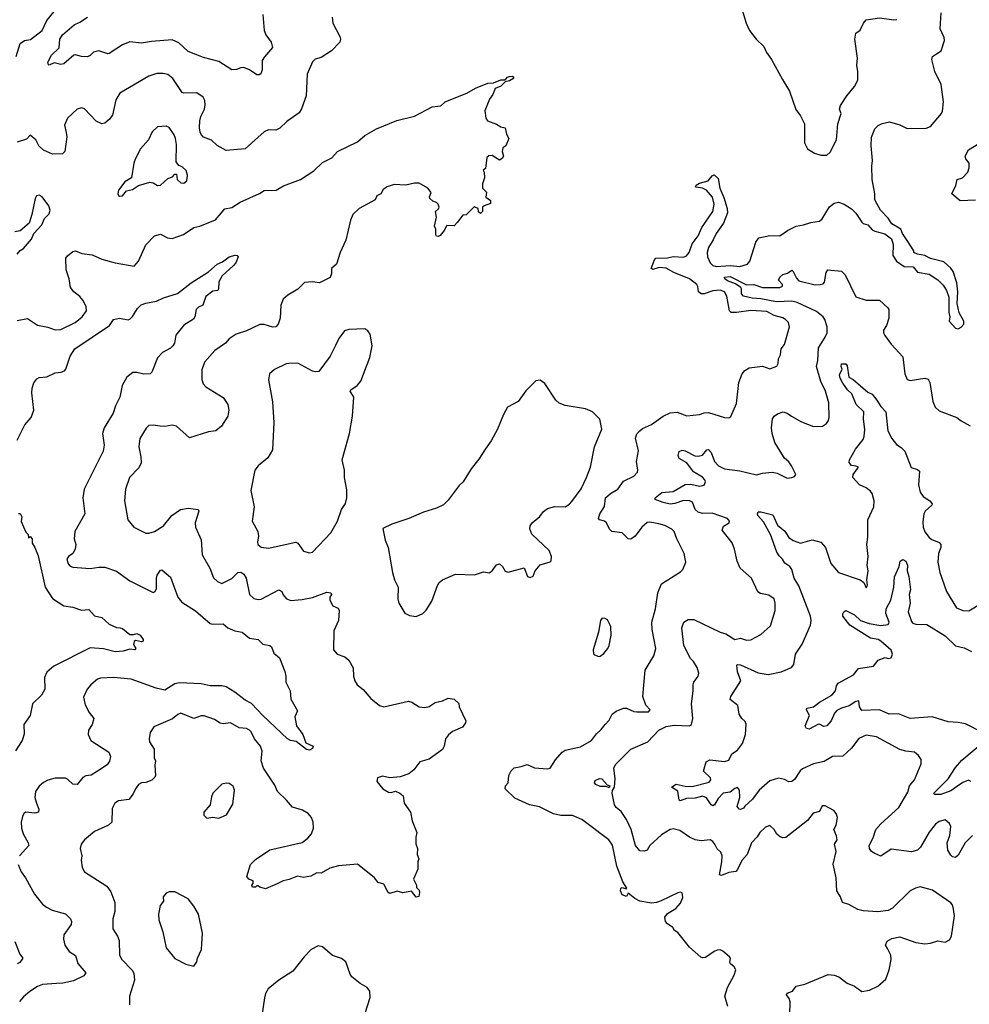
# Model space of a CAD drawing. Extents: x 2220333 to 2384341, y 721037 to 894043.
# Tile 29 of 256: x 2228372 to 2234870, y 756339 to 763078. Entities that reach past the tile are written whole.
import ezdxf

# ---------------------------------------------------------------- set-up
doc = ezdxf.new("R2010")
doc.units = 0

msp = doc.modelspace()

# ---------------------------------------------------------------- linework, layer by layer
at = {"layer": '0CON10XD'}
for points in [[(2233307.5, 763175), (2233344, 763055), (2233366.2, 763005), (2233411.2, 762945), (2233463.8, 762895), (2233482.6, 762852.6), (2233518, 762805), (2233591.7, 762668.3), (2233639.4, 762589.4), (2233684.1, 762464.1), (2233715, 762420), (2233742.5, 762365), (2233743.3, 762235), (2233762.5, 762195), (2233810, 762165), (2233855, 762150), (2233895, 762150)], [(2228347.8, 762825), (2228374.5, 762915), (2228405, 762935.6), (2228447.3, 762942.7), (2228525, 763002.9), (2228557.1, 763072.9), (2228609.2, 763135)], [(2230036.7, 763113.3), (2230044.5, 763004.5), (2230055.7, 762975), (2230093.1, 762923.1), (2230103, 762887), (2230047, 762823), (2230032.2, 762797.8), (2230030.8, 762735), (2230021.7, 762708.3), (2230010, 762700), (2229995, 762699.5), (2229945, 762734.4), (2229905, 762750.6), (2229885, 762749.4), (2229855, 762736.9), (2229825, 762735.8), (2229735, 762790.8), (2229630.7, 762819.3), (2229525, 762860.6), (2229460.5, 762920.5), (2229415, 762940), (2229275, 762929.5), (2229205, 762916.4), (2229125, 762925.6), (2229075, 762905.6), (2228985, 762845.8), (2228975, 762844.2), (2228915, 762864.3), (2228877.5, 762855), (2228855, 762833.3), (2228835.6, 762824.4), (2228795.7, 762825.7), (2228755, 762838), (2228743.8, 762835), (2228675, 762775.8), (2228655, 762772), (2228608.3, 762781.7), (2228575, 762766.2), (2228568.8, 762768.8), (2228565, 762787.5), (2228589.5, 762835), (2228641.9, 762885), (2228647.8, 762945), (2228665.2, 762974.8), (2228745, 763041.9), (2228785, 763060.5), (2228835.3, 763094.7)], [(2234646.5, 762843.5), (2234677.5, 762865), (2234700, 762935), (2234698.8, 762955), (2234670.8, 763015), (2234677.1, 763125)], [(2230510, 763095), (2230515.8, 763055), (2230562.3, 762962.3), (2230568, 762945), (2230563.8, 762925), (2230506, 762865), (2230435, 762820), (2230395, 762808.8), (2230375, 762790), (2230339.2, 762705), (2230332.6, 762557.4), (2230301.7, 762468.3), (2230285, 762441.2), (2230199.5, 762380.5), (2230152.5, 762335), (2230125, 762322), (2230075, 762324), (2230045, 762310), (2229915, 762194.4), (2229785, 762183.1), (2229723.6, 762216.4), (2229685, 762254), (2229631.2, 762275), (2229615, 762291.2), (2229608.3, 762308.3), (2229603, 762337), (2229605.5, 762385), (2229611.8, 762415), (2229636.1, 762465), (2229641.3, 762495), (2229638.9, 762525), (2229628.5, 762548.5), (2229585, 762577.8), (2229495, 762574.4), (2229485, 762579.2), (2229419.2, 762675), (2229385, 762703.1), (2229355, 762710.6), (2229310.3, 762709.7), (2229255, 762691.4), (2229058, 762575), (2229029.7, 762530.3), (2229007.1, 762425), (2228985.4, 762394.6), (2228955, 762370.8), (2228935, 762365.8), (2228895, 762384.3), (2228815, 762467.5), (2228795, 762474), (2228764.5, 762465.5), (2228700, 762405), (2228680, 762355), (2228691.1, 762305)], [(2233895, 762150), (2233918.3, 762171.7), (2233962.5, 762255), (2233971.2, 762365), (2233992.5, 762435), (2233982, 762465), (2233988.3, 762491.7), (2234032.1, 762557.9), (2234085, 762620.8), (2234106.7, 762665), (2234108.2, 762725), (2234101.5, 762765), (2234105.6, 762815), (2234088, 762945), (2234093.9, 762986.1), (2234123, 763007), (2234146.2, 763055), (2234165, 763076.2), (2234255, 763090), (2234355, 763077.5), (2234375, 763080)], [(2233219.2, 756325), (2233198.6, 756395), (2233215.7, 756455), (2233260.7, 756539.3), (2233272, 756575), (2233261.2, 756595), (2233235.8, 756615.8), (2233231.2, 756625), (2233236.2, 756655), (2233230, 756665), (2233184, 756704), (2233165, 756711.2), (2233145, 756710), (2233125, 756700), (2233065, 756660.6), (2233045, 756657.1), (2233032.4, 756662.4), (2232955, 756731.2), (2232875, 756830), (2232852.5, 756845), (2232842.5, 756865), (2232805, 756888.8), (2232791.2, 756905), (2232786, 756935), (2232805, 756961.2), (2232861.2, 756995), (2232895, 757032.5), (2232909.5, 757070.5), (2232905, 757102.5), (2232895, 757106.7), (2232875, 757101.2), (2232763, 757047), (2232730, 757035), (2232695, 757030.8), (2232615, 757045.8), (2232582.2, 757062.2), (2232535, 757100), (2232525, 757077.5), (2232495, 757088), (2232483.3, 757115), (2232486.7, 757133.3), (2232495, 757137.5), (2232525, 757130), (2232526, 757135), (2232498.5, 757178.5), (2232458.5, 757285), (2232429.4, 757429.4), (2232403.8, 757465), (2232220, 757605), (2232155, 757631.1), (2232075, 757631.9), (2232025, 757642.2), (2231930, 757690), (2231860, 757705), (2231761.1, 757751.1), (2231693.8, 757815), (2231697.5, 757835), (2231714.2, 757855.8), (2231718.8, 757905), (2231735, 757936.7), (2231755, 757958), (2231805, 757965.8), (2231845, 757980), (2231895, 757958.6), (2231985, 757950.9), (2232002, 757955), (2232038.5, 758011.5), (2232084.6, 758065.4), (2232105, 758077.5), (2232209.1, 758100.9), (2232286.2, 758145), (2232318.9, 758191.1), (2232350.9, 758219.1), (2232378, 758255), (2232405, 758283.8), (2232426.2, 758325), (2232454.3, 758345.7), (2232505, 758366.2), (2232525, 758366.2), (2232575, 758344), (2232595, 758341.2), (2232675, 758341.2), (2232687.5, 758355), (2232656.4, 758386.4), (2232636, 758445), (2232653.3, 758625), (2232712.5, 758725), (2232725.6, 758775), (2232700, 758905), (2232698.8, 758955), (2232724, 759045), (2232738.9, 759155), (2232765, 759216), (2232895, 759298.8), (2232909.2, 759315), (2232930.8, 759365), (2232918.6, 759425), (2232868, 759525), (2232851.9, 759575), (2232835, 759590.5), (2232786, 759616), (2232745, 759626.7), (2232685, 759639.4), (2232665, 759635.7), (2232630.6, 759605), (2232585, 759544.2), (2232555, 759522), (2232535, 759526), (2232495, 759567.1), (2232425, 759576.2), (2232409.6, 759589.6), (2232385, 759636.9), (2232375, 759645.6), (2232340, 759655), (2232334, 759665), (2232341.4, 759695), (2232373.5, 759746.5), (2232381.9, 759805), (2232415, 759835.8), (2232465, 759864), (2232505, 759919.2), (2232575, 759954.4), (2232599.1, 759980.9), (2232602.2, 759995), (2232592.7, 760055), (2232606.9, 760126.9), (2232585.5, 760215), (2232595, 760242.5), (2232615.7, 760265), (2232635, 760280), (2232695, 760306.7), (2232775, 760364.6), (2232823, 760387), (2232870.9, 760390.9), (2232937, 760367), (2233025, 760376.5), (2233055, 760388.1), (2233085, 760388.6), (2233195, 760354.2), (2233225, 760354), (2233237.7, 760362.3), (2233277.9, 760452.1), (2233292.9, 760595), (2233316.8, 760653.2), (2233335, 760676), (2233365, 760694.2), (2233455, 760706), (2233505, 760688), (2233553.9, 760706.1), (2233563.3, 760725), (2233564.2, 760755.8), (2233578.8, 760785), (2233583.8, 760825), (2233605.8, 760855), (2233640, 760975), (2233634, 761005), (2233613.8, 761025), (2233595, 761037.1), (2233535, 761053.1), (2233485, 761080.4), (2233375, 761087.8), (2233276.9, 761073.1), (2233241.2, 761075), (2233230.6, 761085), (2233210.5, 761185), (2233195.6, 761215), (2233165, 761227.3), (2233115, 761223.4), (2233055, 761200.8), (2233035, 761201.9), (2233016.9, 761215), (2233013, 761253), (2233005.4, 761265), (2232955, 761304.1), (2232847.7, 761347.7), (2232795, 761377.1), (2232748.3, 761381.7), (2232705, 761368.9), (2232694.4, 761375), (2232715.3, 761434.7), (2232725.3, 761444.7), (2232805, 761447.9), (2232845, 761458.2), (2232915, 761453.7), (2232935, 761462), (2232952.5, 761485), (2232974.1, 761545), (2233015, 761599.1), (2233040.4, 761655), (2233115.4, 761765), (2233124, 761815), (2233112.4, 761862.4), (2233072.2, 761912.2), (2233045, 761924.5), (2233002.5, 761932.5), (2232997.5, 761935), (2233001.2, 761945), (2233025, 761959.2), (2233084.4, 761975.6), (2233110.3, 762009.7), (2233125, 762015.8), (2233151.7, 761991.7), (2233164, 761924), (2233191.5, 761861.5), (2233213.2, 761785), (2233215.5, 761755), (2233187.5, 761685), (2233137.7, 761615), (2233118.8, 761571.2), (2233085, 761519.1), (2233077.1, 761485), (2233078.2, 761455), (2233097.1, 761415), (2233115, 761395.3), (2233138.5, 761388.5), (2233235.3, 761395.3), (2233300.5, 761389.5), (2233353.3, 761405), (2233367.5, 761425), (2233409.1, 761555), (2233430.8, 761585), (2233505, 761601.5), (2233575, 761598.9), (2233625.8, 761635), (2233685, 761665.5), (2233736.5, 761673.5), (2233785, 761690), (2233845, 761698), (2233862.5, 761715), (2233913, 761797), (2233945, 761823.1), (2233975, 761828.9), (2234015, 761816.5), (2234065, 761783.1), (2234094.6, 761754.6), (2234135, 761692.5), (2234145, 761682.5), (2234175, 761673.3), (2234205, 761640.8), (2234225, 761630), (2234293, 761613), (2234338, 761578), (2234350.5, 761540.5), (2234348, 761465), (2234373.3, 761425), (2234425, 761388.8), (2234486.1, 761386.1), (2234515, 761350), (2234596.1, 761336.1), (2234655, 761297.5), (2234691.7, 761261.7), (2234713.3, 761225), (2234729.3, 761179.3), (2234730, 761075), (2234737.5, 761045), (2234733.3, 761015), (2234775, 760967.5), (2234795, 760962.5), (2234815, 760972.5), (2234832.5, 760995), (2234833.3, 761015), (2234800.7, 761070.7), (2234787.5, 761135), (2234792.5, 761215), (2234786.1, 761276.1), (2234760, 761355), (2234745, 761376.7), (2234695, 761420), (2234605, 761443.3), (2234565, 761463.3), (2234515, 761472.5), (2234490, 761485), (2234490, 761495), (2234445, 761566.7), (2234412.5, 761615), (2234402.5, 761645), (2234340.5, 761680.5), (2234315, 761720), (2234263.4, 761773.4), (2234222.9, 761845), (2234224.1, 761885.9), (2234205.6, 761985), (2234202.5, 762075), (2234208.5, 762115), (2234199.1, 762215), (2234201.4, 762275), (2234225, 762331.2), (2234247, 762353), (2234275, 762367.1), (2234325, 762378.1), (2234395, 762358.9), (2234445, 762333.5), (2234575, 762336), (2234603.9, 762346.1), (2234680, 762435), (2234687.7, 762452.3), (2234694, 762515), (2234677.5, 762635), (2234633.4, 762723.4), (2234614.2, 762805), (2234618, 762825), (2234646.5, 762843.5)], [(2228355, 761019.2), (2228425, 761032.9), (2228495, 760986.7), (2228565, 760974.2), (2228615, 760955.8), (2228655, 760956.9), (2228752.5, 761005), (2228799.2, 761045), (2228829.2, 761085), (2228827.1, 761115), (2228805, 761158), (2228785, 761184), (2228743.8, 761215), (2228719.2, 761245), (2228710, 761305), (2228689.4, 761365), (2228688.6, 761445), (2228698.6, 761461.4), (2228735, 761491.2), (2228755, 761496), (2228797.3, 761477.3), (2228869.1, 761469.1), (2228935, 761440), (2229025, 761414.5), (2229155, 761390), (2229185.7, 761425), (2229235, 761536), (2229295, 761599.2), (2229335, 761610), (2229384.2, 761584.2), (2229415, 761581.2), (2229493, 761607), (2229564.6, 761655.4), (2229605, 761665.6), (2229711.2, 761708.8), (2229775.9, 761784.1), (2229825, 761792.5), (2229880.2, 761829.8), (2230012.7, 761887.3), (2230045, 761910), (2230128.3, 761911.7), (2230178.3, 761941.7), (2230295, 761984.5), (2230385, 762042.9), (2230445, 762101.1), (2230507.7, 762132.3), (2230548, 762175), (2230685, 762242.9), (2230733.8, 762286.2), (2230815, 762330.7), (2230952.7, 762387.3), (2231075, 762417.5), (2231195, 762481.1), (2231255, 762488), (2231283.1, 762516.9), (2231322.5, 762532.5), (2231432, 762575), (2231491.4, 762608.6), (2231575, 762643.1), (2231614.5, 762645.5), (2231665, 762665.6), (2231693.8, 762666.2), (2231711.2, 762685), (2231725, 762689.4), (2231745, 762691.2), (2231753.3, 762685), (2231747, 762673), (2231725, 762658.8), (2231695, 762652.5), (2231665, 762624), (2231625, 762607.5), (2231610, 762565), (2231586.1, 762533.9), (2231556.2, 762455), (2231561.2, 762405), (2231572.5, 762385), (2231635, 762363.3), (2231663.6, 762343.6), (2231695, 762337.5), (2231702.5, 762295), (2231720, 762265), (2231700, 762215), (2231678.3, 762201.7), (2231673.3, 762175), (2231682.5, 762145), (2231673, 762127), (2231655, 762117.5), (2231605, 762147.5), (2231583, 762147), (2231570, 762135), (2231560, 762060), (2231543, 762047), (2231550, 762035), (2231552.5, 761995), (2231540, 761955), (2231540, 761925), (2231567, 761897), (2231563, 761863), (2231595, 761840), (2231595, 761820), (2231550, 761805), (2231540, 761795), (2231540, 761765), (2231525, 761752.5), (2231513, 761763), (2231510, 761785), (2231483, 761797), (2231428.3, 761741.7), (2231405, 761740), (2231365, 761690), (2231345, 761667.5), (2231295, 761670), (2231277.5, 761635), (2231249.3, 761600.7), (2231235, 761593.3), (2231225, 761597.5), (2231220, 761605), (2231220, 761645), (2231210, 761665), (2231223.9, 761726.1), (2231217.5, 761765), (2231237.3, 761782.7), (2231242, 761795), (2231235.9, 761815.9), (2231225, 761827.5), (2231200, 761835), (2231180, 761855), (2231177.5, 761865), (2231187.5, 761895), (2231165.9, 761925.9), (2231105, 761960), (2231075, 761960), (2231015, 761946.2), (2230935, 761949.2), (2230887, 761933), (2230860, 761915), (2230843, 761887), (2230817, 761873), (2230805.8, 761844.2), (2230694.7, 761785.3), (2230651.1, 761745), (2230635.5, 761705), (2230605, 761570), (2230564.3, 761485), (2230541.2, 761405), (2230506, 761375), (2230505, 761340), (2230495.9, 761314.1), (2230425, 761277.5), (2230375, 761284.2), (2230321.3, 761278.7), (2230276.1, 761233.9), (2230207.6, 761192.4), (2230176, 761165), (2230160, 761125), (2230155.8, 761035), (2230141.2, 760995), (2230125, 760976.2), (2230105, 760974.2), (2230045, 760992), (2230015, 760992.9), (2229925, 760949.4), (2229853.2, 760926.8), (2229805, 760893.3), (2229780, 760865), (2229708.8, 760815), (2229636.7, 760735), (2229618.3, 760681.7), (2229618.6, 760615), (2229627.5, 760585), (2229645, 760564.2), (2229765, 760491.2), (2229795.8, 760445), (2229802.9, 760405), (2229796.2, 760365), (2229754.2, 760295.8), (2229715, 760263.8), (2229665, 760256.2), (2229535, 760216), (2229445, 760297.1), (2229415, 760302.9), (2229365, 760292.9), (2229334, 760296), (2229285, 760303.8), (2229255, 760300), (2229237.7, 760282.3), (2229195, 760212.5), (2229187.1, 760155), (2229201.9, 760085), (2229202.9, 760045), (2229188.3, 760011.7), (2229124.5, 759945.5), (2229095.8, 759865), (2229089.2, 759785), (2229112.5, 759655), (2229154.3, 759604.3), (2229235, 759563.8), (2229255, 759563.8), (2229295, 759576.2), (2229356.2, 759615), (2229412.5, 759685), (2229473.8, 759726.2), (2229525, 759735.5), (2229593.3, 759725), (2229598.8, 759715), (2229572.9, 759635), (2229574.4, 759605), (2229615, 759517.5), (2229621.9, 759415), (2229673.6, 759323.6), (2229698.8, 759258.8), (2229725, 759232), (2229755, 759219.2), (2229825, 759254.3), (2229865, 759294), (2229885, 759297.5), (2229905, 759282.5), (2229921.8, 759255), (2229945.8, 759145), (2229975, 759116), (2230005, 759108.6), (2230025, 759111.9), (2230145, 759175.6), (2230165.4, 759165.4), (2230175, 759141.2), (2230195, 759116), (2230225, 759103.3), (2230305, 759109.4), (2230376.8, 759123.2), (2230475, 759160.8), (2230502.5, 759155), (2230506.7, 759145), (2230494, 759125), (2230494, 759105), (2230515, 759066.7), (2230550.7, 759050.7), (2230558.8, 759035), (2230554.5, 758965), (2230521.5, 758895), (2230520, 758765), (2230545, 758736.2), (2230598.2, 758718.2), (2230625.4, 758695.4), (2230655, 758642.5), (2230656.7, 758585), (2230665, 758553.3), (2230681.4, 758525), (2230723.3, 758493.3), (2230775, 758432.5), (2230834.7, 758384.7), (2230865, 758375.5), (2231033.2, 758413.2), (2231055, 758407.1), (2231105, 758375.7), (2231145, 758371.4), (2231175, 758377.5), (2231215, 758405.7), (2231265, 758416.2), (2231305, 758433.3), (2231345, 758427.5), (2231377, 758397), (2231380, 758375), (2231425, 758280), (2231423.3, 758265), (2231402.5, 758235), (2231335, 758206.7), (2231306.1, 758183.9), (2231286.2, 758155), (2231277.5, 758105), (2231266.6, 758083.4), (2231175, 758016.2), (2231110.9, 757999.1), (2231068.8, 757945), (2231035, 757915.8), (2230975, 757896.2), (2230905, 757888.8), (2230855, 757900), (2230820, 757890), (2230816.2, 757865), (2230856.7, 757815), (2230895, 757790), (2230915, 757788.8), (2230945, 757798), (2230973.8, 757785), (2230996.2, 757765), (2231003.8, 757715), (2231046.2, 757655), (2231058.8, 757595), (2231090, 757515), (2231083, 757483), (2231083.6, 757436.4), (2231093.8, 757405), (2231093.3, 757365), (2231103.3, 757335), (2231096.4, 757313.6), (2231096.4, 757263.6), (2231067.5, 757195), (2231087.5, 757155), (2231088.3, 757138.3), (2231105, 757120), (2231108.8, 757105), (2231103, 757077), (2231085, 757072.5), (2231053, 757113), (2230995, 757102.5), (2230955, 757113.3), (2230905, 757097.5), (2230893.3, 757105), (2230865, 757162.5), (2230825, 757173.8), (2230801.2, 757205), (2230685, 757299.2), (2230555, 757287.1), (2230495, 757271.2), (2230435, 757236.7), (2230405, 757240), (2230365, 757216), (2230315, 757206), (2230273.9, 757216.1), (2230217.3, 757192.7), (2230175, 757183.8), (2230135, 757163.8), (2230055, 757130), (2230015, 757140), (2230005, 757150), (2229995, 757150), (2229985, 757140), (2229965, 757140), (2229960, 757155), (2229970, 757165), (2229970, 757185), (2229940, 757195), (2229927.5, 757215), (2229951.2, 757295), (2229985, 757330), (2230083.2, 757396.8), (2230305, 757447.1), (2230345, 757476.9), (2230368.2, 757505), (2230383.6, 757545), (2230380.5, 757585), (2230368.3, 757618.3), (2230345.4, 757645.4), (2230306.9, 757666.9), (2230238.3, 757688.3), (2230197.2, 757737.2), (2230135.7, 757795), (2230118.3, 757838.3), (2230040, 757955), (2230024.4, 758005), (2230032.4, 758072.4), (2230021.1, 758105), (2229978.1, 758155), (2229955.6, 758205), (2229945, 758215.6), (2229925, 758227.8), (2229875, 758232.5), (2229815, 758265.5), (2229765, 758258.6), (2229745, 758262.9), (2229705, 758288.6), (2229635, 758314.3), (2229615, 758314.2), (2229565, 758294.4), (2229475, 758331.4), (2229455, 758323.1), (2229417.4, 758292.6), (2229290.9, 758239.1), (2229265, 758200), (2229257.5, 758155), (2229260, 758135), (2229292.5, 758085), (2229292.5, 758025), (2229302.5, 758005), (2229296.7, 757975), (2229300.8, 757905), (2229296.8, 757893.2), (2229276.6, 757873.4), (2229235, 757858.1), (2229205, 757854.4), (2229185, 757842.9), (2229164.3, 757815), (2229149.4, 757780.6), (2229118.9, 757741.1), (2229049.1, 757730.9), (2229024.3, 757715), (2229005, 757680), (2229003.8, 757585), (2228980, 757565), (2228885, 757521.2), (2228816.7, 757465), (2228793.3, 757435), (2228786.2, 757405), (2228798, 757355), (2228794, 757325)], [(2228691.1, 762305), (2228694.2, 762275.8), (2228681.2, 762175), (2228665, 762158.8), (2228597, 762157), (2228535.9, 762185.9), (2228504, 762215), (2228483.3, 762255), (2228445, 762287.5), (2228418.9, 762261.1), (2228355, 762238.9)], [(2229055, 761870), (2229075, 761873.3), (2229103, 761907), (2229145, 761916.7), (2229186.1, 761943.9), (2229263.2, 761966.8), (2229285, 761962.5), (2229315, 761944.2), (2229335, 761946), (2229385, 761991.2), (2229417, 762003), (2229435, 762020), (2229445, 762020), (2229450, 761985), (2229475, 761961.2), (2229495, 761958.8), (2229516.2, 761975), (2229521.4, 762015), (2229511.9, 762045), (2229485, 762071.4), (2229460.8, 762080.8), (2229444.2, 762104.2), (2229444.5, 762224.5), (2229437.5, 762265), (2229429.3, 762289.3), (2229395, 762341.2), (2229375, 762348.8), (2229315.9, 762344.1), (2229279.1, 762310.9), (2229254.2, 762255.8), (2229200, 762195), (2229165, 762127.5), (2229154, 762095), (2229137.5, 761995), (2229090.7, 761969.3), (2229048.3, 761911.7), (2229043.3, 761885), (2229047.5, 761875), (2229055, 761870)], [(2234911.9, 761841.9), (2234808.8, 761838.8), (2234750, 761885), (2234777.3, 761942.7), (2234786.7, 761983.3), (2234823.6, 761996.4), (2234860, 762035), (2234870, 762065), (2234868.8, 762095), (2234847.5, 762125), (2234842.5, 762145), (2234865, 762186.7), (2234935, 762230)], [(2228355, 761472.5), (2228375, 761497.5), (2228397.7, 761512.3), (2228452.5, 761575), (2228470, 761615), (2228523.8, 761675), (2228541.7, 761718.3), (2228575, 761750), (2228580, 761775), (2228572.5, 761805), (2228525, 761866.7), (2228505, 761876.7), (2228487.5, 761872.5), (2228477.5, 761855), (2228456.1, 761743.9), (2228436.2, 761685), (2228375, 761632.5), (2228340, 761625)], [(2228355, 760201.2), (2228408.5, 760305), (2228451.1, 760355), (2228468.6, 760405), (2228455.5, 760525), (2228458.1, 760555), (2228468.3, 760591.7), (2228489.4, 760620.6), (2228505, 760630), (2228557, 760633), (2228615, 760660.8), (2228655.5, 760664.5), (2228680, 760675), (2228688.1, 760685), (2228717.5, 760775), (2228749.4, 760825), (2228986.2, 760985), (2229015, 761026.2), (2229055, 761036.2), (2229114.1, 761024.1), (2229125, 761028), (2229145, 761046), (2229178, 761102), (2229204.6, 761125.4), (2229235, 761138.1), (2229308, 761152), (2229356.6, 761173.4), (2229451.2, 761205), (2229545, 761277.5), (2229665, 761352), (2229724.6, 761405.4), (2229759.7, 761420.3), (2229805, 761455.6), (2229847.5, 761467.5), (2229860, 761465), (2229866.7, 761455), (2229852, 761415), (2229836, 761395), (2229758, 761325), (2229735.9, 761284.1), (2229733.6, 761236.4), (2229727.5, 761225), (2229695, 761220), (2229645, 761183.3), (2229626.2, 761125), (2229595, 761110), (2229580, 761095), (2229570.8, 761045), (2229561.9, 761028.1), (2229495, 760986.2), (2229441.2, 760918.8), (2229430.8, 760865), (2229419.2, 760845), (2229405, 760830), (2229349.7, 760800.3), (2229315, 760763.3), (2229276.7, 760665), (2229265, 760654), (2229222.4, 760652.4), (2229175, 760663.3), (2229146.8, 760663.2), (2229105, 760632), (2229074.6, 760575.4), (2229056.9, 760495), (2229027.9, 760435), (2229012.2, 760385), (2228950, 760285), (2228939.6, 760245), (2228949.4, 760165), (2228943.1, 760125), (2228814.6, 759865), (2228803.3, 759805), (2228817.5, 759695), (2228748.8, 759575), (2228746, 759525), (2228755.8, 759485), (2228752.9, 759455), (2228736, 759425), (2228705.6, 759404.4), (2228695.8, 759385), (2228705, 759353.8), (2228718.3, 759338.3), (2228735, 759330.8), (2228855, 759321.5), (2228915, 759330), (2228955, 759331.5), (2229035, 759304.4), (2229125, 759237.9), (2229285, 759158.1), (2229299.2, 759165), (2229307.5, 759185), (2229307.8, 759255), (2229313.4, 759276.6), (2229335, 759310), (2229345, 759312.5), (2229405, 759263.3), (2229454.4, 759125), (2229481.3, 759091.3), (2229575, 759033.1), (2229675, 758945.6), (2229695, 758940.6), (2229764, 758944), (2229795.5, 758915.5), (2229845, 758895.7), (2229895.6, 758885.6), (2229945.7, 758845.7), (2230005, 758836.2), (2230035, 758803.8), (2230085, 758793.8), (2230096.2, 758785), (2230111.7, 758741.7), (2230150.7, 758710.7), (2230185.8, 758615.8), (2230193.3, 758585), (2230193.9, 758543.9), (2230223.3, 758485), (2230228.3, 758428.3), (2230273, 758347), (2230254.2, 758305.8), (2230266, 758245), (2230310.8, 758185), (2230329.7, 758129.7), (2230380, 758105), (2230375, 758090), (2230355, 758078), (2230335, 758082.5), (2230265, 758138.1), (2230225, 758145.6), (2230205, 758155.8), (2230035.3, 758315.3), (2229957.7, 758397.7), (2229915, 758420.9), (2229845, 758476.2), (2229785, 758513.1), (2229755, 758519.1), (2229675, 758519.6), (2229615, 758533.5), (2229465, 758539.5), (2229435, 758532.7), (2229365, 758490), (2229307, 758503), (2229135, 758565.6), (2229014.4, 758575.6), (2228925, 758572), (2228905, 758564), (2228858.8, 758525), (2228834, 758495), (2228808.3, 758441.7), (2228819.3, 758389.3), (2228847.4, 758337.4), (2228880.8, 758295), (2228868, 758255), (2228842.5, 758215), (2228840.8, 758185), (2228858.8, 758145), (2228981.2, 758065), (2228993.8, 758035), (2228985.9, 758004.1), (2228971.7, 757978.3), (2228905.7, 757934.3), (2228862, 757908), (2228825, 757902.9), (2228805, 757892.5), (2228765, 757844.3), (2228735, 757846.2), (2228700.5, 757880.5), (2228685, 757886), (2228615, 757887.1), (2228565, 757873.1), (2228535, 757856.7), (2228505, 757832), (2228481.4, 757795), (2228475.5, 757755), (2228486.9, 757716.9), (2228502.5, 757675), (2228500, 757655), (2228475, 757648.2), (2228415, 757653.3), (2228401.4, 757645), (2228390.6, 757625), (2228383.1, 757585), (2228384.4, 757545), (2228396.9, 757505), (2228431.4, 757445), (2228435.7, 757425), (2228370, 757355)], [(2233642.1, 756267.9), (2233643.9, 756356.1), (2233638.6, 756378.6), (2233618.8, 756405), (2233623.3, 756415), (2233660.5, 756429.5), (2233685.8, 756464.2), (2233745, 756478.1), (2233905, 756542.9), (2233945, 756539.2), (2233977, 756527), (2234034.2, 756484.2), (2234084.2, 756464.2), (2234135, 756426.2), (2234187.5, 756435), (2234245, 756463.8), (2234299.1, 756510.9), (2234322.5, 756575), (2234335.8, 756645), (2234332.9, 756675), (2234311.1, 756721.1), (2234298, 756745), (2234308.8, 756771.2), (2234339.5, 756790.5), (2234395, 756802), (2234505, 756762.5), (2234565.9, 756754.1), (2234605, 756758), (2234655, 756774.4), (2234705, 756764.2), (2234735, 756780), (2234748, 756805), (2234768, 756945), (2234760, 757005), (2234752.3, 757022.3), (2234744, 757034), (2234619.7, 757119.7), (2234535, 757142.5), (2234502.5, 757135), (2234465, 757116.2), (2234345, 756996.2), (2234315, 756982), (2234245, 756971.4), (2234145, 756979.4), (2234108.5, 756988.5), (2234045, 757022), (2234002.5, 757035), (2233988, 757075), (2233963.8, 757115), (2233958.9, 757205), (2233938.8, 757298.8), (2233960, 757385), (2233948, 757435), (2233965.9, 757465.9), (2233962.3, 757492.3), (2233943.8, 757535), (2233958.8, 757565), (2233968.3, 757618.3), (2233958.8, 757645), (2233943.3, 757665), (2233885, 757698), (2233862.9, 757697.1), (2233845, 757659.1), (2233802.7, 757647.3), (2233763.9, 757596.1), (2233615, 757480), (2233595, 757477.5), (2233575.7, 757485.7), (2233554.4, 757504.4), (2233535, 757536.2), (2233505, 757562.5), (2233475, 757551.2), (2233437.5, 757515), (2233418.6, 757485), (2233381.1, 757445), (2233350.4, 757365), (2233315, 757322.9), (2233285, 757262), (2233272.1, 757247.9), (2233225, 757240.8), (2233175, 757220.6), (2233160, 757225), (2233177.8, 757315), (2233179.2, 757355), (2233171.2, 757381.2), (2233145, 757404), (2233131.7, 757431.7), (2233115, 757454.3), (2233096.7, 757465), (2233035, 757457.7), (2232995, 757463.9), (2232955, 757482.3), (2232889.5, 757529.5), (2232845, 757539.4), (2232823.8, 757535), (2232765, 757500), (2232684, 757426), (2232665, 757394), (2232645, 757386.2), (2232615, 757390), (2232587.1, 757425), (2232557.1, 757535), (2232524.4, 757605), (2232488.9, 757658.9), (2232455, 757685.7), (2232443.3, 757705), (2232426.7, 757785), (2232428.3, 757801.7), (2232442.5, 757825), (2232447.5, 757885), (2232438.1, 757955), (2232448.6, 757981.4), (2232553.8, 758085), (2232669.5, 758135), (2232745, 758216.2), (2232795, 758241.3), (2232850.2, 758249.8), (2232955, 758244), (2232970, 758255), (2232978.1, 758295), (2232968.7, 758395), (2232981.2, 758485), (2232980, 758525), (2232986.3, 758543.7), (2233015.4, 758584.6), (2233020.6, 758605), (2233007.1, 758645), (2232983.8, 758685), (2232962, 758705), (2232916.4, 758795), (2232902.9, 758915), (2232916, 758955), (2232946.4, 758973.6), (2232985, 758973.3), (2233165, 758885.7), (2233204.6, 758874.6), (2233265, 758835.8), (2233305, 758844.4), (2233345, 758832.5), (2233375, 758834.4), (2233445, 758870), (2233509.4, 758930.6), (2233541.9, 759035), (2233541.4, 759085), (2233534, 759115), (2233498.7, 759138.7), (2233440.8, 759150.8), (2233422.3, 759162.3), (2233380.6, 759255), (2233303.2, 759323.2), (2233282.5, 759372.5), (2233264.5, 759455), (2233248, 759498), (2233179.2, 759585), (2233188.8, 759611.2), (2233226.7, 759635), (2233230, 759645), (2233215, 759663.3), (2233110.6, 759700.6), (2233045, 759698.2), (2233015, 759706.9), (2232993.8, 759725), (2232975.4, 759775), (2232958, 759785), (2232915, 759786.2), (2232855, 759766.7), (2232823.1, 759763.1), (2232775, 759773.4), (2232720, 759795), (2232720, 759805), (2232767, 759843), (2232845, 759848.8), (2232925, 759896.2), (2232965, 759899.6), (2233025, 759886.5), (2233055, 759893.1), (2233064.3, 759915), (2233059.8, 759929.8), (2233045, 759947.5), (2232983.9, 759983.9), (2232937.5, 760045), (2232884.2, 760075), (2232877.5, 760095), (2232885, 760122.5), (2232905, 760131.9), (2232925, 760127.8), (2232992.6, 760092.6), (2233015, 760090), (2233045, 760098), (2233075, 760133.8), (2233085, 760136.2), (2233105, 760116.2), (2233127.1, 760055), (2233155, 760024.6), (2233195.5, 760004.5), (2233299.3, 759989.3), (2233415, 759962.5), (2233455, 759974), (2233522.3, 759982.3), (2233555, 759973.8), (2233625, 759940), (2233656.4, 759943.6), (2233675, 759952.5), (2233682.5, 759965), (2233654, 760025), (2233635, 760051.2), (2233605, 760076.7), (2233540, 760185), (2233520.8, 760245), (2233516, 760285), (2233523.4, 760346.6), (2233536.2, 760365), (2233558.8, 760381.2), (2233596.4, 760393.6), (2233625, 760384), (2233654.6, 760364.6), (2233721.2, 760325), (2233804.1, 760294.1), (2233865, 760296), (2233893.8, 760315), (2233908, 760335), (2233912.5, 760355), (2233910, 760455), (2233885.5, 760535), (2233855, 760602), (2233824.5, 760705), (2233833.6, 760745), (2233837.4, 760832.6), (2233884.4, 760905), (2233897.1, 760935), (2233898.8, 760975), (2233882.7, 761025), (2233871.1, 761045), (2233825, 761080.8), (2233693.4, 761143.4), (2233655, 761150.4), (2233551.9, 761148.1), (2233445, 761167.7), (2233385, 761171.6), (2233325, 761186.7), (2233310.8, 761200.8), (2233311.8, 761235), (2233306.2, 761245), (2233270.2, 761270.2), (2233215, 761291.1), (2233197.8, 761305), (2233196, 761315), (2233235, 761321.1), (2233345, 761262.4), (2233395, 761265.2), (2233454.8, 761244.8), (2233575, 761246.1), (2233592.2, 761255), (2233592.2, 761265), (2233565.5, 761295), (2233573.6, 761315), (2233595, 761333.8), (2233625.9, 761344.1), (2233655, 761364.2), (2233665, 761355.7), (2233688.4, 761308.4), (2233705, 761291.8), (2233815, 761263.8), (2233850, 761265), (2233869.5, 761270.5), (2233879.5, 761280.5), (2233891.9, 761348.1), (2233903, 761367), (2233995, 761356.2), (2234022, 761332), (2234095, 761181.2), (2234165, 761157.5), (2234255, 761158.8), (2234313.3, 761105), (2234318.8, 761095), (2234318.8, 761035), (2234303.3, 760985), (2234283, 760953), (2234283.3, 760935), (2234292.5, 760917.5), (2234335, 760856.2), (2234415, 760770), (2234430, 760655), (2234446.1, 760616.1), (2234465, 760608.8), (2234565, 760624.3), (2234588.1, 760618.1), (2234600.8, 760595), (2234621.2, 760465), (2234636.7, 760425), (2234665, 760402), (2234785, 760356), (2234815, 760332), (2234877.3, 760297.3)], [(2230355, 759428.8), (2230375, 759433.8), (2230500.6, 759565), (2230548, 759645), (2230574, 759725), (2230602.3, 759767.7), (2230610, 759805), (2230610.5, 759860.5), (2230595.8, 759945), (2230595.8, 759995), (2230580, 760065), (2230629.2, 760245), (2230648.6, 760365), (2230658.9, 760495), (2230634.2, 760535), (2230638, 760545), (2230680.8, 760575), (2230706.2, 760605), (2230769.2, 760765), (2230783.8, 760845), (2230770, 760925), (2230755, 760947.5), (2230735, 760962.5), (2230625, 760957.5), (2230595, 760947.5), (2230556.7, 760895), (2230532.3, 760847.7), (2230496.7, 760775), (2230419.4, 760670.6), (2230395, 760666.9), (2230375, 760672.5), (2230275, 760727.5), (2230215, 760726), (2230195, 760722), (2230115, 760684), (2230081.2, 760655), (2230074.2, 760614.2), (2230102.6, 760462.6), (2230111.3, 760321.3), (2230101.4, 760135), (2230070.6, 760079.4), (2230004, 760025), (2229980.8, 759995), (2229954.3, 759855), (2229976.5, 759745), (2229962.9, 759645), (2230002.9, 759575), (2230005.9, 759544.1), (2229998.8, 759505), (2230001.2, 759485), (2230025, 759468.8), (2230075, 759461.2), (2230261.7, 759501.7), (2230276.2, 759495), (2230315, 759441.2), (2230355, 759428.8)], [(2233592.5, 759385), (2233568.2, 759408.2), (2233553.2, 759433.2), (2233508.9, 759555), (2233461.8, 759641.8), (2233423.3, 759685), (2233420, 759695), (2233425, 759708.8), (2233445, 759709.4), (2233525, 759688.6), (2233559, 759619), (2233608.3, 759578.3), (2233635.6, 759535), (2233665, 759513.6), (2233715, 759495.6), (2233795, 759517.5), (2233855, 759502.2), (2233887.3, 759465), (2233921.8, 759355), (2233975, 759295.6), (2234124.1, 759244.1), (2234148.8, 759225), (2234165, 759190), (2234173, 759207), (2234170, 759245), (2234178, 759305), (2234172.5, 759345), (2234177.8, 759405), (2234169.2, 759485), (2234175.9, 759535.9), (2234175.4, 759654.6), (2234217.3, 759745), (2234220.4, 759785), (2234205.9, 759835), (2234195, 759852.2), (2234165, 759874.5), (2234118.6, 759895), (2234074, 759945), (2234075.8, 759964.2), (2234112.5, 760015), (2234095, 760023.3), (2234065, 760026.2), (2234047.7, 760047.7), (2234051.4, 760065), (2234091.7, 760138.3), (2234144.4, 760205.6), (2234151.9, 760225), (2234156.6, 760273.4), (2234147.5, 760345), (2234148.9, 760395), (2234096.2, 760445), (2234067.7, 760517.7), (2234036.8, 760545), (2234005, 760589.2), (2233986.9, 760625), (2233983.2, 760646.8), (2234000, 760685), (2233992.9, 760705), (2233995, 760722.5), (2234025, 760723.3), (2234035, 760710), (2234045, 760632.5), (2234075, 760616.2), (2234175, 760528), (2234205.6, 760515.6), (2234237, 760473), (2234265, 760430.8), (2234300, 760395), (2234313.6, 760265), (2234340.6, 760210.6), (2234371.1, 760171.1), (2234405, 760150.8), (2234428.6, 760125), (2234473.3, 760013.3), (2234515, 760000), (2234528.6, 759988.6), (2234521.9, 759895), (2234533.1, 759845), (2234554.3, 759815), (2234599.2, 759785), (2234616, 759765), (2234614, 759755), (2234568.9, 759715), (2234558.9, 759695), (2234552.1, 759637.9), (2234555.4, 759605), (2234565, 759572.5), (2234595, 759534.3), (2234615, 759519.4), (2234665, 759499.2), (2234675.8, 759485), (2234675.7, 759465), (2234660.6, 759425), (2234654.4, 759365), (2234669.2, 759295), (2234714.2, 759165), (2234782.3, 759052.3), (2234825, 759034), (2234867.1, 759032.9), (2234955, 759083.8)], [(2231085, 758993.3), (2231130, 759015), (2231153, 759037), (2231192.4, 759097.6), (2231230.8, 759205), (2231243.8, 759225), (2231265.8, 759244.2), (2231355, 759283.3), (2231485, 759278.8), (2231545, 759298), (2231585, 759291.2), (2231605, 759306.2), (2231635, 759346), (2231655, 759353.3), (2231675, 759336.7), (2231695, 759303.3), (2231715, 759297.5), (2231825, 759326.7), (2231847, 759267), (2231865, 759260), (2231885, 759270), (2231898.8, 759305), (2231935, 759346.7), (2232002.5, 759367.5), (2232010, 759375), (2232012.5, 759405), (2231996.2, 759445), (2231875.9, 759555.9), (2231862.3, 759592.3), (2231866, 759615), (2231878.8, 759635), (2231932.1, 759677.9), (2231957.8, 759712.2), (2231985, 759732.5), (2232033.2, 759746.8), (2232105, 759744.4), (2232135, 759761.9), (2232150.4, 759779.6), (2232215, 759866), (2232251.9, 759945), (2232279.2, 760015), (2232305.6, 760154.4), (2232356.2, 760275), (2232342.5, 760345), (2232292.5, 760395), (2232244.1, 760414.1), (2232105, 760438), (2232065, 760453.8), (2232040, 760475), (2231965, 760588.8), (2231935, 760610), (2231905, 760606.7), (2231835, 760538.8), (2231784.4, 760465.6), (2231710.8, 760425), (2231683.1, 760375), (2231642, 760275), (2231598, 760195), (2231559.3, 760140.7), (2231515, 760071.2), (2231462, 760005), (2231406.2, 759915), (2231379.7, 759890.3), (2231305, 759790), (2231271.3, 759758.7), (2231225.5, 759734.5), (2231135, 759707.5), (2231035.8, 759664.2), (2230920, 759625), (2230857.5, 759595), (2230873.3, 759515), (2230893.3, 759465), (2230923.3, 759295), (2230937.5, 759245), (2230963, 759193), (2230958.8, 759115), (2230966.7, 759085), (2231007, 759017), (2231040.7, 759000.7), (2231085, 758993.3)], [(2228365, 759697.5), (2228375, 759697.5), (2228386, 759675), (2228383, 759643), (2228415, 759570), (2228430, 759555), (2228431.7, 759531.7), (2228445, 759540), (2228457.5, 759525), (2228457.5, 759495), (2228475.9, 759465.9), (2228498.3, 759408.3), (2228546, 759195), (2228595.8, 759115.8), (2228675, 759066.2), (2228735, 759056.7), (2228795, 759036.2), (2228845, 759041.2), (2228885, 758998.8), (2228935, 758986), (2228985, 758942), (2229035, 758918), (2229060, 758915), (2229075, 758911.2), (2229125, 758871.2), (2229150.7, 758869.3), (2229175, 758876), (2229196.7, 758865), (2229216.2, 758835), (2229216.4, 758823.6), (2229205, 758820), (2229165, 758830), (2229155, 758822.5), (2229150.7, 758800.7), (2229167.5, 758775), (2229160, 758765), (2229125, 758770), (2229080, 758755), (2229025, 758750.9), (2228945, 758772.5), (2228855, 758778.9), (2228605.8, 758654.2), (2228557, 758613), (2228541.4, 758575), (2228544.2, 758495), (2228521.2, 758455), (2228460, 758395), (2228443.8, 758315), (2228401.1, 758255), (2228402.9, 758187.1), (2228389.2, 758145), (2228343.9, 758075)], [(2234892.2, 757495), (2234841.9, 757445), (2234795, 757360), (2234775, 757343.3), (2234755, 757348.8), (2234745, 757358.8), (2234723.3, 757395), (2234717.8, 757445), (2234736.2, 757495), (2234743.3, 757555), (2234735, 757576), (2234705, 757601.2), (2234665, 757590.8), (2234638.3, 757571.7), (2234595, 757516.2), (2234537.5, 757415), (2234515, 757394.2), (2234475, 757383.3), (2234335, 757400), (2234265, 757353.3), (2234225, 757371.2), (2234201.2, 757385), (2234188, 757405), (2234184.3, 757425), (2234212, 757478), (2234230.4, 757535), (2234265, 757575.4), (2234387.7, 757685), (2234448.7, 757791.3), (2234462.2, 757835), (2234495, 757876.2), (2234540, 757985), (2234540, 758015), (2234523, 758043), (2234495, 758063.8), (2234435, 758070.8), (2234395, 758082.5), (2234235, 758169.1), (2234165, 758180.4), (2234115, 758159.5), (2234065, 758092.2), (2234005, 758037.5), (2233935, 758034.3), (2233878.3, 758001.7), (2233805, 757984.5), (2233729.5, 757950.5), (2233713.6, 757936.4), (2233675, 757878), (2233656.8, 757863.2), (2233635, 757862.5), (2233605, 757877.5), (2233565, 757887.5), (2233505, 757868.6), (2233433.3, 757805), (2233386.2, 757743.8), (2233335.5, 757695), (2233325, 757681.4), (2233305, 757672), (2233294.5, 757674.5), (2233282.4, 757692.4), (2233299.5, 757755), (2233298.2, 757805), (2233285, 757823.1), (2233265, 757816.4), (2233235, 757791.4), (2233185, 757783.5), (2233152.2, 757747.8), (2233127.3, 757705), (2233115, 757698.5), (2233103.6, 757703.6), (2233072.2, 757752.2), (2233045, 757764.7), (2232995, 757749.1), (2232935, 757748.8), (2232892.1, 757732.1), (2232886.1, 757736.1), (2232876.9, 757796.9), (2232832.5, 757825), (2232865, 757845.5), (2232925, 757831.2), (2232975, 757830), (2233090.9, 757859.1), (2233101.8, 757875), (2233099.5, 757889.5), (2233052, 757935), (2233070.5, 757999.5), (2233095, 758012.2), (2233195, 758001.2), (2233225, 758010), (2233245, 758053.3), (2233285, 758078.8), (2233317.5, 758125), (2233340, 758185), (2233343, 758257), (2233336.7, 758275), (2233313.3, 758295), (2233296.7, 758325), (2233287.5, 758385), (2233234, 758425), (2233238, 758445), (2233306.1, 758553.9), (2233284.4, 758615), (2233280, 758660), (2233285, 758665.6), (2233305, 758661.5), (2233425, 758606.8), (2233495, 758595.8), (2233582.5, 758615), (2233653.8, 758645), (2233670.8, 758665), (2233681.9, 758735), (2233726.7, 758803.3), (2233783.1, 758935), (2233788.2, 758965), (2233784.7, 758994.7), (2233703.7, 759203.7), (2233671.4, 759255), (2233656.2, 759315), (2233642, 759335), (2233609.1, 759359.1), (2233592.5, 759385)], [(2234012.5, 759025), (2234025, 759033.3), (2234035, 759030), (2234085.8, 759005), (2234126, 758966), (2234184.7, 758944.7), (2234265, 758931.1), (2234315, 758939.2), (2234321.5, 758955), (2234300.3, 759015), (2234302.1, 759045), (2234333.8, 759105), (2234354.3, 759195), (2234359.5, 759265), (2234390, 759335), (2234396.9, 759373.1), (2234415, 759383.1), (2234435, 759371.9), (2234448.2, 759345), (2234445.8, 759305), (2234457.2, 759267.2), (2234467.1, 759175), (2234460, 759145), (2234465.5, 759085), (2234451.1, 759025), (2234475, 758960), (2234485, 758948.8), (2234505, 758941.2), (2234579.7, 758939.7), (2234705, 758861.1), (2234775, 758792.7), (2234835, 758778.9), (2234885, 758754.7)], [(2234966.1, 758196.1), (2234845, 758257.8), (2234795, 758268), (2234725, 758272.5), (2234617.2, 758307.2), (2234465, 758295.7), (2234386.5, 758326.5), (2234322.5, 758325), (2234255, 758354), (2234135, 758350.8), (2234119.2, 758375), (2234115, 758416.7), (2234095, 758411.2), (2234048.5, 758381.5), (2233995, 758366.9), (2233965, 758350.4), (2233949, 758331), (2233925, 758278.5), (2233895, 758245.5), (2233875, 758240.5), (2233845, 758255.6), (2233835, 758254.3), (2233775, 758222.5), (2233757, 758227), (2233747.5, 758245), (2233776.7, 758315), (2233757.5, 758355), (2233758.8, 758365), (2233805, 758374.4), (2233845, 758407.3), (2233930.8, 758455), (2233954.2, 758485), (2233961.3, 758518.7), (2233972.8, 758537.2), (2234078.8, 758595), (2234113, 758637), (2234215.8, 758654.2), (2234247.5, 758695), (2234295, 758713.3), (2234315, 758706.7), (2234335, 758710), (2234343.8, 758735), (2234335, 758762.5), (2234265, 758825.5), (2234246.7, 758835), (2234195, 758845.4), (2234052.5, 758935), (2234004.5, 758995), (2234005, 759012.5), (2234012.5, 759025)], [(2232335, 758720), (2232345, 758722.5), (2232369.3, 758740.7), (2232396.1, 758773.9), (2232406.7, 758795), (2232420, 758865), (2232417.5, 758925), (2232395, 758970), (2232375, 758982.5), (2232355, 758980), (2232347.5, 758965), (2232333.3, 758885), (2232297.5, 758765), (2232298.3, 758738.3), (2232305, 758730), (2232335, 758720)], [(2234880.8, 757865), (2234865, 757872.5), (2234825, 757858.2), (2234782.6, 757827.4), (2234745, 757799.2), (2234675, 757775.5), (2234634.5, 757774.5), (2234628.8, 757785), (2234725, 757883.1), (2234775, 757960), (2234818.8, 758011.2), (2234975, 758141.2)], [(2229653, 757613), (2229695, 757620), (2229735, 757613.3), (2229786.7, 757635), (2229830.5, 757709.5), (2229841.4, 757805), (2229832.3, 757832.3), (2229805, 757851.2), (2229785, 757853.8), (2229755, 757846.2), (2229695, 757783.3), (2229685, 757760), (2229675.9, 757704.1), (2229633.3, 757655), (2229633, 757633), (2229653, 757613)], [(2232405, 757820), (2232385, 757830), (2232345, 757830), (2232315, 757844), (2232306.7, 757855), (2232309.3, 757870.7), (2232340, 757885), (2232355, 757882.5), (2232391.7, 757841.7), (2232410, 757835), (2232405, 757820)], [(2228794, 757325), (2228798.8, 757275), (2228815, 757246.7), (2228968.3, 757148.3), (2228995, 757110), (2229023.1, 757035), (2229022.9, 756975), (2229009.2, 756925), (2229009.2, 756855), (2229040.8, 756805), (2229052, 756775), (2229056, 756675), (2229072, 756645), (2229141.8, 756571.8), (2229152.6, 756552.6), (2229158.1, 756505), (2229124.1, 756395.9), (2229123.8, 756335)], [(2228362.5, 757295), (2228382, 757245), (2228412.9, 757205), (2228472.6, 757092.6), (2228528, 757025), (2228555, 757002.9), (2228594.5, 756984.5), (2228685, 756957.5), (2228720, 756925), (2228728, 756905), (2228724, 756885), (2228674, 756815), (2228672, 756785), (2228682, 756745), (2228710.3, 756700.3), (2228754.3, 756674.3), (2228769.5, 756619.5), (2228824.2, 756555), (2228811.2, 756535), (2228739.7, 756500.3), (2228667.2, 756482.8), (2228625, 756482.2), (2228527.5, 756475), (2228495, 756462), (2228442.1, 756427.9), (2228398.8, 756391.2), (2228371.7, 756358.3)], [(2229565, 756600), (2229585, 756630), (2229590, 756655), (2229617.5, 756715), (2229622.5, 756825), (2229595.7, 756955.7), (2229565, 757010), (2229525, 757060), (2229435, 757108.8), (2229395, 757108.8), (2229375, 757098.8), (2229354, 757075), (2229356.7, 757045), (2229334.5, 757015.5), (2229321.8, 756955), (2229325, 756917.5), (2229350.8, 756835), (2229374.2, 756725), (2229435, 756652.5), (2229510, 756615), (2229565, 756600)], [(2228339.4, 756769.4), (2228373.2, 756683.2), (2228393.3, 756655), (2228374, 756625), (2228355, 756616.9)], [(2230717.6, 756222.4), (2230771.2, 756385), (2230768.3, 756428.3), (2230750, 756455), (2230702.7, 756482.7), (2230645, 756527.5), (2230633.3, 756545), (2230605, 756630), (2230575, 756652.5), (2230513.9, 756673.9), (2230445, 756733.3), (2230415, 756740), (2230366, 756714), (2230320, 756665), (2230242.5, 756565), (2230146.4, 756503.6), (2230073.3, 756445), (2230055, 756412.5), (2230047, 756383), (2230026.8, 756243.2)]]:
    msp.add_lwpolyline(points, dxfattribs=at)

doc.saveas('drawing.dxf')
